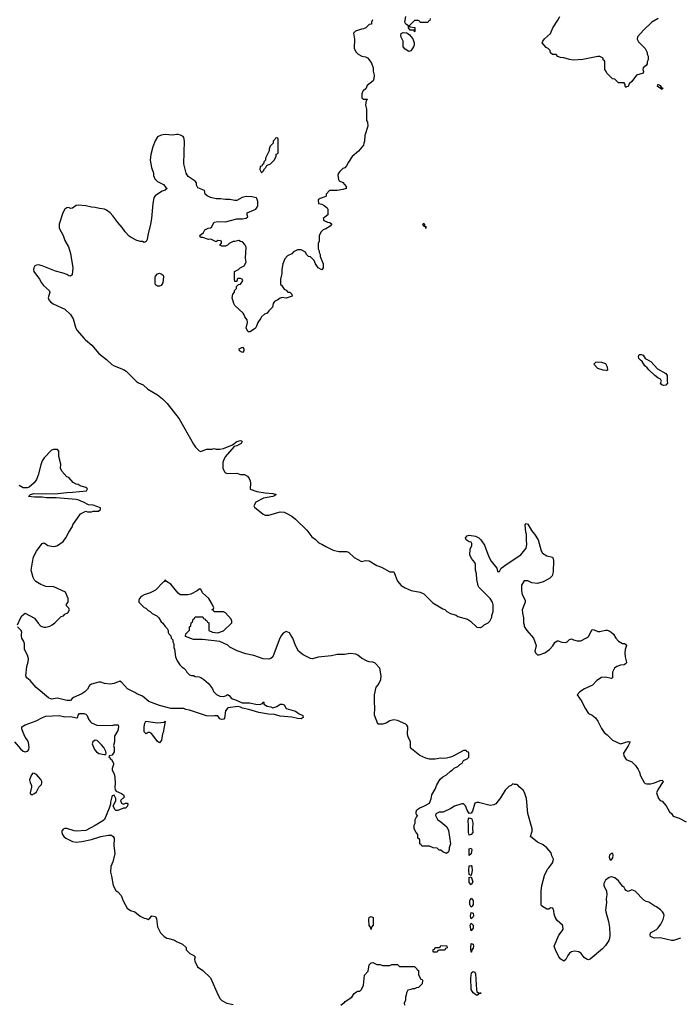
# Model space of a CAD drawing. Header units: inches. Extents: x 1992046 to 2239405, y 126834 to 266391.
# Tile 29 of 71: x 2035132 to 2042123, y 202953 to 213376. Entities that reach past the tile are written whole.
import ezdxf

# ---------------------------------------------------------------- set-up
doc = ezdxf.new("R2010")
doc.units = ezdxf.units.IN
doc.header["$MEASUREMENT"] = 0
for name, color, linetype in [('C0230', 7, 'Continuous'), ('C0231', 7, 'Continuous'), ('C0240', 7, 'Continuous'), ('C0241', 7, 'Continuous')]:
    doc.layers.add(name, color=color, linetype=linetype)

msp = doc.modelspace()

# ---------------------------------------------------------------- linework, layer by layer
at = {"layer": 'C0230', "color": 6, "elevation": 100}
for points in [[(2035815, 210000), (2035827, 209987), (2035894, 209930), (2035970, 209843), (2036050, 209779), (2036106, 209726), (2036130, 209711), (2036230, 209674), (2036257, 209657), (2036367, 209547), (2036390, 209531), (2036438, 209510), (2036486, 209466), (2036590, 209406), (2036644, 209364), (2036694, 209314), (2036821, 209150), (2036970, 208882), (2036991, 208850), (2037030, 208812), (2037050, 208805), (2037110, 208831), (2037170, 208831), (2037190, 208836), (2037210, 208831), (2037250, 208831), (2037290, 208838), (2037383, 208877), (2037430, 208910), (2037470, 208923), (2037479, 208919), (2037486, 208910), (2037474, 208890), (2037430, 208865), (2037402, 208858), (2037305, 208750), (2037287, 208710), (2037283, 208690), (2037283, 208630), (2037298, 208590), (2037310, 208578), (2037330, 208571), (2037430, 208576), (2037470, 208562), (2037510, 208562), (2037544, 208544), (2037560, 208520), (2037570, 208494), (2037576, 208470), (2037571, 208410), (2037583, 208403), (2037643, 208383), (2037730, 208369), (2037810, 208361), (2037847, 208350), (2037830, 208336), (2037812, 208330), (2037711, 208310), (2037632, 208270), (2037611, 208230), (2037617, 208217), (2037710, 208141), (2037730, 208131), (2037770, 208131), (2037890, 208167), (2037930, 208163), (2037953, 208153), (2038010, 208121), (2038051, 208090), (2038172, 207972), (2038222, 207902), (2038258, 207878), (2038290, 207845), (2038310, 207831), (2038330, 207825), (2038370, 207798), (2038450, 207762), (2038510, 207745), (2038590, 207745), (2038610, 207738), (2038670, 207682), (2038750, 207642), (2038790, 207651), (2038830, 207646), (2038910, 207598), (2038962, 207582), (2039050, 207531), (2039090, 207531), (2039131, 207431), (2039168, 207388), (2039210, 207363), (2039275, 207335), (2039370, 207316), (2039410, 207298), (2039504, 207204), (2039610, 207138), (2039630, 207131), (2039652, 207110), (2039690, 207091), (2039751, 207071), (2039770, 207058), (2039870, 207031), (2039902, 207010), (2039970, 206945), (2040000, 206943)], [(2035108, 206970), (2035140, 207040), (2035156, 207064), (2035190, 207092), (2035290, 207042), (2035326, 206986), (2035357, 206957), (2035386, 206946), (2035410, 206947), (2035450, 206957), (2035475, 206970), (2035504, 206990), (2035570, 207058), (2035594, 207066), (2035610, 207082), (2035642, 207098), (2035658, 207130), (2035650, 207146), (2035626, 207170), (2035626, 207190), (2035646, 207210), (2035646, 207250), (2035615, 207315), (2035492, 207372), (2035410, 207377), (2035357, 207397), (2035302, 207430), (2035290, 207442), (2035274, 207470), (2035254, 207550), (2035266, 207634), (2035279, 207690), (2035309, 207751), (2035370, 207831), (2035390, 207838), (2035431, 207811), (2035490, 207799), (2035510, 207801), (2035530, 207811), (2035590, 207851), (2035619, 207890), (2035650, 207952), (2035689, 208011), (2035695, 208030), (2035775, 208145), (2035830, 208172), (2035850, 208165), (2035890, 208165), (2035910, 208172), (2035967, 208173), (2035986, 208190), (2035986, 208210), (2035910, 208235), (2035860, 208240), (2035806, 208270), (2035778, 208278), (2035758, 208290), (2035730, 208296), (2035516, 208316), (2035414, 208314), (2035370, 208321), (2035290, 208321), (2035226, 208330), (2035246, 208350), (2035280, 208360), (2035370, 208357), (2035410, 208362), (2035503, 208357), (2035630, 208372), (2035690, 208373), (2035838, 208390), (2035848, 208410), (2035830, 208422), (2035770, 208442), (2035750, 208455), (2035730, 208458), (2035696, 208476), (2035650, 208528), (2035630, 208538), (2035576, 208596), (2035562, 208630), (2035568, 208670), (2035547, 208753), (2035546, 208810), (2035530, 208826), (2035490, 208826), (2035470, 208818), (2035390, 208738), (2035370, 208706), (2035355, 208665), (2035327, 208553), (2035311, 208510), (2035286, 208474), (2035231, 208429), (2035210, 208421), (2035170, 208419), (2035125, 208445)], [(2040000, 207359), (2039990, 207369), (2039983, 207383), (2039969, 207449), (2039966, 207510), (2039954, 207550), (2039955, 207610), (2039949, 207630), (2039913, 207673), (2039895, 207710), (2039898, 207770), (2039918, 207810), (2039918, 207830), (2039910, 207846), (2039890, 207848), (2039858, 207870), (2039848, 207890), (2039869, 207911), (2039890, 207918), (2039954, 207910), (2039991, 207891), (2040000, 207881)], [(2040000, 205086), (2039990, 205089), (2039970, 205089), (2039950, 205082), (2039924, 204996), (2039910, 204977), (2039890, 204973), (2039868, 205008), (2039850, 205055), (2039830, 205075), (2039810, 205074), (2039732, 205050), (2039695, 205025), (2039612, 204988), (2039570, 204986), (2039534, 204970), (2039532, 204950), (2039552, 204910), (2039590, 204885), (2039651, 204831), (2039671, 204791), (2039691, 204650), (2039678, 204610), (2039678, 204590), (2039670, 204566), (2039650, 204548), (2039610, 204566), (2039590, 204586), (2039570, 204586), (2039550, 204606), (2039508, 204608), (2039467, 204627), (2039387, 204627), (2039382, 204642), (2039366, 204650), (2039366, 204690), (2039362, 204702), (2039346, 204710), (2039346, 204750), (2039326, 204770), (2039308, 204810), (2039308, 204850), (2039318, 204870), (2039318, 204910), (2039328, 204932), (2039346, 204950), (2039335, 204955), (2039326, 204970), (2039326, 204990), (2039335, 205010), (2039366, 205034), (2039408, 205050), (2039470, 205082), (2039487, 205127), (2039495, 205170), (2039529, 205230), (2039545, 205275), (2039583, 205337), (2039610, 205362), (2039650, 205382), (2039690, 205422), (2039710, 205432), (2039730, 205452), (2039770, 205472), (2039790, 205492), (2039815, 205505), (2039830, 205534), (2039866, 205550), (2039886, 205570), (2039886, 205610), (2039882, 205622), (2039867, 205627), (2039858, 205638), (2039830, 205638), (2039719, 205581), (2039690, 205569), (2039650, 205559), (2039610, 205555), (2039590, 205559), (2039530, 205549), (2039470, 205549), (2039430, 205557), (2039367, 205587), (2039277, 205657), (2039269, 205670), (2039269, 205730), (2039243, 205783), (2039237, 205810), (2039239, 205890), (2039230, 205908), (2039218, 205918), (2039130, 205957), (2039090, 205964), (2039050, 205955), (2039010, 205929), (2038970, 205917), (2038930, 205917), (2038922, 205922), (2038885, 206015), (2038890, 206090), (2038885, 206150), (2038887, 206230), (2038906, 206310), (2038930, 206339), (2038955, 206390), (2038956, 206430), (2038942, 206510), (2038890, 206566), (2038870, 206573), (2038830, 206577), (2038810, 206585), (2038750, 206617), (2038710, 206650), (2038690, 206659), (2038630, 206665), (2038570, 206656), (2038490, 206655), (2038430, 206642), (2038290, 206629), (2038230, 206610), (2038210, 206612), (2038130, 206652), (2038082, 206690), (2038052, 206750), (2038021, 206830), (2038002, 206862), (2037986, 206886), (2037950, 206899), (2037920, 206880), (2037897, 206850), (2037878, 206810), (2037810, 206630), (2037790, 206613), (2037770, 206605), (2037710, 206609), (2037610, 206646), (2037524, 206664), (2037434, 206694), (2037355, 206735), (2037333, 206753), (2037250, 206792), (2037065, 206815), (2036970, 206815), (2036887, 206847), (2036890, 206874), (2036927, 206913), (2036928, 206950), (2036942, 206958), (2036946, 206990), (2036962, 206998), (2036966, 207030), (2036982, 207038), (2036990, 207054), (2037070, 207054), (2037078, 207038), (2037094, 207030), (2037098, 207018), (2037113, 207013), (2037118, 206998), (2037134, 206990), (2037134, 206910), (2037172, 206892), (2037230, 206887), (2037290, 206906), (2037378, 206990), (2037378, 207010), (2037368, 207030), (2037310, 207098), (2037290, 207108), (2037190, 207106), (2037182, 207122), (2037167, 207127), (2037170, 207134), (2037182, 207138), (2037186, 207150), (2037168, 207190), (2037133, 207250), (2037068, 207310), (2037047, 207347), (2037030, 207348), (2037011, 207329), (2036944, 207296), (2036910, 207289), (2036830, 207289), (2036810, 207304), (2036730, 207401), (2036686, 207430), (2036670, 207446), (2036665, 207430), (2036650, 207421), (2036570, 207336), (2036513, 207307), (2036450, 207289), (2036418, 207270), (2036398, 207250), (2036391, 207230), (2036392, 207210), (2036450, 207152), (2036465, 207145), (2036490, 207122), (2036514, 207110), (2036534, 207090), (2036584, 207064), (2036604, 207044), (2036630, 207002), (2036646, 206986), (2036670, 206952), (2036692, 206930), (2036702, 206910), (2036702, 206890), (2036710, 206874), (2036730, 206854), (2036734, 206830), (2036754, 206810), (2036754, 206790), (2036762, 206770), (2036762, 206730), (2036771, 206711), (2036781, 206630), (2036798, 206590), (2036825, 206545), (2036850, 206522), (2036870, 206512), (2036891, 206491), (2036902, 206470), (2036930, 206442), (2036950, 206432), (2036970, 206432), (2036990, 206422), (2037030, 206418), (2037050, 206411), (2037082, 206390), (2037131, 206350), (2037171, 206291), (2037183, 206263), (2037214, 206234), (2037250, 206216), (2037290, 206211), (2037319, 206221), (2037331, 206231), (2037350, 206222), (2037372, 206190), (2037417, 206177), (2037485, 206145), (2037565, 206145), (2037630, 206131), (2037673, 206127), (2037702, 206138), (2037710, 206154), (2037714, 206150), (2037714, 206130), (2037752, 206110), (2037790, 206101), (2037810, 206091), (2037853, 206107), (2037890, 206131), (2037910, 206131), (2037930, 206122), (2037950, 206085), (2038050, 206055), (2038089, 206029), (2038127, 206010), (2038131, 205990), (2038110, 205976), (2038070, 205978), (2038010, 205992), (2037890, 206004), (2037830, 206020), (2037764, 206024), (2037662, 206042), (2037555, 206075), (2037490, 206087), (2037470, 206100), (2037444, 206104), (2037336, 206090), (2037310, 206058), (2037298, 205982), (2037291, 205970), (2037269, 205969), (2037250, 205974), (2037228, 206008), (2037192, 206008), (2037170, 206002), (2037110, 206005), (2036930, 206066), (2036890, 206072), (2036870, 206083), (2036730, 206084), (2036610, 206115), (2036498, 206158), (2036430, 206216), (2036370, 206241), (2036350, 206255), (2036271, 206291), (2036210, 206363), (2036190, 206373), (2036132, 206348), (2036090, 206341), (2036030, 206349), (2035990, 206364), (2035970, 206364), (2035890, 206343), (2035870, 206329), (2035848, 206290), (2035820, 206260), (2035790, 206238), (2035701, 206199), (2035687, 206190), (2035670, 206169), (2035630, 206170), (2035530, 206195), (2035470, 206183), (2035437, 206197), (2035305, 206305), (2035241, 206381), (2035207, 206410), (2035201, 206421), (2035198, 206430), (2035207, 206530), (2035223, 206577), (2035225, 206610), (2035214, 206650), (2035182, 206710), (2035184, 206770), (2035175, 206795), (2035153, 206830), (2035149, 206850), (2035149, 206871), (2035155, 206890), (2035148, 206910), (2035109, 206950)], [(2035075, 205730), (2035139, 205659), (2035170, 205634), (2035190, 205627), (2035209, 205631), (2035221, 205639), (2035229, 205651), (2035233, 205670), (2035224, 205724), (2035213, 205750), (2035190, 205782), (2035169, 205830), (2035154, 205870), (2035155, 205890), (2035188, 205910), (2035307, 205953), (2035372, 205988), (2035410, 206002), (2035550, 206010), (2035610, 205995), (2035670, 206001), (2035735, 205985), (2035748, 205992), (2035750, 206014), (2035766, 206030), (2035810, 206032), (2035830, 206025), (2035845, 206010), (2035861, 205970), (2035882, 205942), (2035893, 205933), (2035948, 205908), (2036110, 205905), (2036130, 205911), (2036174, 205910), (2036178, 205890), (2036171, 205850), (2036136, 205790), (2036135, 205730), (2036126, 205694), (2036131, 205671), (2036130, 205626), (2036111, 205589), (2036078, 205582), (2036074, 205570), (2036085, 205565), (2036090, 205554), (2036104, 205544), (2036124, 205504), (2036125, 205490), (2036112, 205450), (2036112, 205430), (2036131, 205391), (2036138, 205358), (2036142, 205290), (2036139, 205250), (2036143, 205223), (2036152, 205210), (2036210, 205186), (2036231, 205170), (2036238, 205150), (2036236, 205144), (2036198, 205110), (2036210, 205082), (2036230, 205072), (2036250, 205082), (2036270, 205082), (2036276, 205070), (2036271, 205050), (2036250, 205029), (2036230, 205029), (2036170, 205006), (2036150, 205005), (2036142, 205010), (2036122, 205050), (2036149, 205110), (2036149, 205130), (2036130, 205168), (2036110, 205158), (2036106, 205150), (2036092, 205092), (2036092, 205070), (2036079, 205030), (2036028, 204910), (2036010, 204895), (2035930, 204845), (2035830, 204792), (2035730, 204785), (2035708, 204788), (2035630, 204814), (2035610, 204815), (2035593, 204807), (2035583, 204797), (2035579, 204790), (2035579, 204770), (2035584, 204750), (2035597, 204730), (2035619, 204710), (2035690, 204678), (2035730, 204670), (2035790, 204677), (2035890, 204696), (2035991, 204729), (2036070, 204745), (2036103, 204743), (2036121, 204730), (2036131, 204710), (2036127, 204630), (2036140, 204550), (2036118, 204462), (2036095, 204410), (2036091, 204350), (2036103, 204310), (2036121, 204210), (2036150, 204158), (2036170, 204145), (2036205, 204105), (2036227, 204047), (2036270, 203972), (2036306, 203946), (2036351, 203931), (2036406, 203886), (2036450, 203865), (2036470, 203862), (2036490, 203852), (2036510, 203865), (2036530, 203891), (2036570, 203881), (2036578, 203858), (2036590, 203774), (2036622, 203710), (2036662, 203670), (2036690, 203652), (2036710, 203651), (2036770, 203631), (2036790, 203618), (2036854, 203590), (2036893, 203553), (2036894, 203530), (2036934, 203490), (2036974, 203470), (2036990, 203454), (2036982, 203430), (2036985, 203410), (2037012, 203350), (2037071, 203311), (2037150, 203232), (2037231, 203050), (2037252, 203010), (2037270, 202992), (2037325, 202965), (2037390, 202951)], [(2038530, 202942), (2038550, 202962), (2038568, 202972), (2038576, 202984), (2038648, 203030), (2038673, 203067), (2038695, 203085), (2038710, 203092), (2038730, 203092), (2038749, 203111), (2038770, 203154), (2038780, 203260), (2038818, 203302), (2038829, 203370), (2038850, 203392), (2038870, 203394), (2038910, 203374), (2038947, 203373), (2038970, 203362), (2039050, 203362), (2039070, 203374), (2039130, 203374), (2039150, 203354), (2039310, 203354), (2039334, 203330), (2039338, 203318), (2039354, 203310), (2039354, 203270), (2039364, 203244), (2039378, 203218), (2039390, 203214), (2039393, 203207), (2039392, 203170), (2039354, 203130), (2039330, 203128), (2039310, 203118), (2039290, 203118), (2039272, 203108), (2039238, 203102), (2039224, 203076), (2039222, 203050), (2039214, 203030), (2039213, 202993), (2039202, 202970), (2039204, 202944)], [(2040000, 203069), (2039990, 203068), (2039984, 203056), (2039970, 203047), (2039930, 203073), (2039909, 203110), (2039905, 203230), (2039914, 203286), (2039930, 203299), (2039950, 203293), (2039956, 203276), (2039966, 203106), (2039970, 203090), (2039990, 203070), (2040000, 203070)]]:
    msp.add_lwpolyline(points, dxfattribs=at)
for points in [[(2037490, 209853), (2037458, 209870), (2037454, 209890), (2037490, 209908), (2037504, 209890), (2037503, 209870)], [(2036610, 205722), (2036590, 205735), (2036542, 205802), (2036523, 205823), (2036510, 205829), (2036490, 205829), (2036470, 205815), (2036450, 205838), (2036448, 205890), (2036455, 205930), (2036465, 205950), (2036590, 205933), (2036659, 205941), (2036672, 205950), (2036651, 205831), (2036643, 205817), (2036631, 205750)], [(2035930, 205749), (2035907, 205733), (2035899, 205710), (2035924, 205650), (2035944, 205624), (2035970, 205607), (2036030, 205598), (2036042, 205598), (2036048, 205610), (2036044, 205630), (2036023, 205670), (2035999, 205699), (2035950, 205744)], [(2035270, 205399), (2035257, 205383), (2035237, 205330), (2035241, 205301), (2035255, 205270), (2035258, 205250), (2035242, 205190), (2035250, 205174), (2035270, 205174), (2035278, 205182), (2035290, 205185), (2035310, 205202), (2035334, 205250), (2035361, 205279), (2035366, 205294), (2035365, 205310), (2035354, 205334), (2035310, 205385), (2035290, 205397)], [(2039890, 204745), (2039880, 204770), (2039882, 204850), (2039877, 204890), (2039883, 204917), (2039890, 204927), (2039910, 204921), (2039915, 204915), (2039927, 204873), (2039923, 204810), (2039927, 204770), (2039910, 204749)], [(2039890, 204528), (2039888, 204592), (2039890, 204598), (2039910, 204605), (2039915, 204590), (2039910, 204546)], [(2039910, 204318), (2039890, 204326), (2039885, 204370), (2039890, 204418), (2039910, 204421), (2039915, 204410), (2039919, 204370)], [(2039910, 204218), (2039890, 204244), (2039888, 204270), (2039890, 204294), (2039910, 204302), (2039928, 204250)], [(2039910, 203981), (2039895, 204010), (2039897, 204050), (2039910, 204076), (2039930, 204050), (2039930, 204008), (2039921, 203990)], [(2038850, 203746), (2038846, 203770), (2038830, 203786), (2038827, 203850), (2038830, 203872), (2038850, 203882), (2038871, 203870), (2038871, 203789), (2038853, 203767)], [(2039910, 203859), (2039901, 203890), (2039910, 203926), (2039930, 203918), (2039934, 203890), (2039930, 203879)], [(2039910, 203729), (2039900, 203790), (2039910, 203811), (2039930, 203791), (2039932, 203770), (2039930, 203758)], [(2039510, 203506), (2039506, 203510), (2039507, 203533), (2039522, 203538), (2039530, 203554), (2039570, 203554), (2039582, 203558), (2039590, 203574), (2039653, 203573), (2039654, 203550), (2039638, 203542), (2039630, 203526), (2039570, 203526), (2039558, 203522), (2039550, 203506)], [(2039910, 203506), (2039905, 203550), (2039910, 203595), (2039930, 203590), (2039933, 203570), (2039930, 203548), (2039918, 203530), (2039914, 203506)]]:
    msp.add_lwpolyline(points, close=True, dxfattribs=at)
at = {"layer": 'C0231', "color": 6, "elevation": 100}
for points in [[(2038864, 213376), (2038854, 213350), (2038854, 213330), (2038830, 213326), (2038794, 213290), (2038770, 213278), (2038750, 213275), (2038686, 213254), (2038666, 213234), (2038674, 213170), (2038673, 213073), (2038690, 213034), (2038714, 213010), (2038754, 212990), (2038790, 212982), (2038811, 212971), (2038831, 212951), (2038855, 212915), (2038872, 212868), (2038872, 212830), (2038882, 212790), (2038878, 212750), (2038871, 212730), (2038810, 212678), (2038796, 212644), (2038770, 212628), (2038762, 212618), (2038752, 212590), (2038754, 212550), (2038770, 212534), (2038810, 212534), (2038812, 212530), (2038798, 212522), (2038792, 212470), (2038802, 212430), (2038802, 212310), (2038812, 212290), (2038816, 212250), (2038786, 212150), (2038782, 212090), (2038772, 212070), (2038771, 212049), (2038717, 211983), (2038650, 211928), (2038611, 211869), (2038591, 211829), (2038571, 211809), (2038550, 211799), (2038521, 211770), (2038506, 211750), (2038498, 211730), (2038504, 211684), (2038514, 211670), (2038550, 211652), (2038570, 211632), (2038585, 211610), (2038585, 211590), (2038550, 211577), (2038490, 211569), (2038410, 211569), (2038374, 211530), (2038374, 211510), (2038370, 211506), (2038310, 211482), (2038292, 211470), (2038294, 211430), (2038330, 211422), (2038354, 211410), (2038384, 211384), (2038392, 211370), (2038394, 211310), (2038345, 211270), (2038352, 211250), (2038390, 211231), (2038414, 211230), (2038434, 211210), (2038418, 211190), (2038370, 211161), (2038342, 211150), (2038322, 211130), (2038302, 211090), (2038302, 211030), (2038292, 211008), (2038292, 210952), (2038302, 210930), (2038302, 210910), (2038311, 210891), (2038312, 210870), (2038342, 210790), (2038345, 210750), (2038330, 210729), (2038290, 210748), (2038262, 210790), (2038248, 210828), (2038210, 210866), (2038189, 210869), (2038168, 210890), (2038155, 210915), (2038110, 210938), (2038070, 210938), (2038030, 210918), (2038010, 210898), (2037965, 210875), (2037937, 210843), (2037916, 210790), (2037905, 210730), (2037905, 210690), (2037891, 210630), (2037893, 210573), (2037904, 210564), (2037930, 210522), (2037950, 210512), (2037970, 210492), (2037991, 210491), (2038012, 210470), (2038014, 210450), (2037950, 210429), (2037910, 210434), (2037890, 210429), (2037865, 210410), (2037827, 210393), (2037813, 210370), (2037807, 210333), (2037767, 210293), (2037752, 210270), (2037723, 210257), (2037692, 210230), (2037685, 210215), (2037651, 210170), (2037639, 210130), (2037627, 210110), (2037570, 210073), (2037550, 210073), (2037528, 210110), (2037541, 210170), (2037538, 210198), (2037514, 210230), (2037509, 210250), (2037495, 210270), (2037409, 210350), (2037397, 210370), (2037382, 210430), (2037388, 210470), (2037406, 210490), (2037406, 210510), (2037426, 210530), (2037427, 210553), (2037448, 210572), (2037470, 210578), (2037494, 210610), (2037486, 210630), (2037470, 210635), (2037445, 210635), (2037434, 210630), (2037430, 210606), (2037410, 210606), (2037406, 210630), (2037406, 210710), (2037446, 210730), (2037466, 210750), (2037508, 210772), (2037528, 210810), (2037522, 210850), (2037527, 210967), (2037516, 210996), (2037490, 211026), (2037468, 211028), (2037450, 211038), (2037410, 211028), (2037390, 211028), (2037350, 211008), (2037330, 210988), (2037310, 210978), (2037270, 210978), (2037248, 210990), (2037266, 211010), (2037266, 211030), (2037256, 211036), (2037230, 211038), (2037210, 211026), (2037154, 211054), (2037130, 211049), (2037070, 211069), (2037046, 211070), (2037038, 211090), (2037077, 211123), (2037090, 211152), (2037126, 211170), (2037150, 211172), (2037160, 211180), (2037189, 211231), (2037230, 211239), (2037310, 211235), (2037430, 211267), (2037490, 211267), (2037530, 211274), (2037546, 211290), (2037538, 211310), (2037538, 211330), (2037629, 211370), (2037644, 211390), (2037653, 211410), (2037653, 211450), (2037643, 211483), (2037639, 211490), (2037590, 211502), (2037530, 211506), (2037486, 211494), (2037430, 211463), (2037410, 211463), (2037354, 211474), (2037310, 211471), (2037258, 211478), (2037210, 211479), (2037150, 211495), (2037116, 211510), (2037095, 211530), (2037088, 211568), (2037017, 211597), (2037003, 211623), (2037002, 211650), (2036990, 211666), (2036916, 211716), (2036892, 211750), (2036870, 211850), (2036875, 212090), (2036869, 212129), (2036860, 212140), (2036835, 212155), (2036810, 212162), (2036790, 212162), (2036750, 212155), (2036670, 212159), (2036630, 212154), (2036590, 212135), (2036566, 212094), (2036542, 212030), (2036521, 211950), (2036514, 211890), (2036527, 211813), (2036546, 211750), (2036546, 211726), (2036561, 211690), (2036590, 211664), (2036655, 211630), (2036680, 211600), (2036694, 211590), (2036672, 211570), (2036641, 211559), (2036579, 211521), (2036564, 211510), (2036550, 211490), (2036539, 211430), (2036527, 211270), (2036517, 211210), (2036486, 211094), (2036481, 211050), (2036470, 211028), (2036450, 211019), (2036430, 211029), (2036410, 211029), (2036370, 211039), (2036310, 211069), (2036290, 211084), (2036249, 211130), (2036217, 211177), (2036169, 211230), (2036119, 211299), (2036089, 211330), (2036050, 211359), (2036029, 211369), (2035977, 211377), (2035930, 211389), (2035890, 211392), (2035830, 211407), (2035750, 211412), (2035731, 211409), (2035690, 211382), (2035670, 211378), (2035649, 211389), (2035630, 211385), (2035611, 211370), (2035588, 211330), (2035548, 211210), (2035551, 211170), (2035592, 211092), (2035610, 211038), (2035648, 210970), (2035670, 210902), (2035695, 210750), (2035686, 210674), (2035670, 210662), (2035650, 210664), (2035630, 210677), (2035590, 210693), (2035510, 210713), (2035370, 210769), (2035330, 210781), (2035310, 210779), (2035292, 210770), (2035283, 210750), (2035279, 210730), (2035283, 210710), (2035341, 210630), (2035361, 210590), (2035383, 210563), (2035444, 210510), (2035451, 210490), (2035434, 210430), (2035441, 210410), (2035457, 210390), (2035487, 210367), (2035611, 210310), (2035670, 210255), (2035699, 210210), (2035722, 210122), (2035736, 210090), (2035815, 210000)], [(2039474, 213390), (2039473, 213367), (2039458, 213362), (2039450, 213346), (2039370, 213346), (2039362, 213362), (2039350, 213366), (2039310, 213366), (2039254, 213310), (2039262, 213302), (2039313, 213293), (2039314, 213250), (2039310, 213249), (2039306, 213266), (2039264, 213264), (2039248, 213290), (2039246, 213310), (2039218, 213330), (2039209, 213350), (2039218, 213410)]]:
    msp.add_lwpolyline(points, dxfattribs=at)
for points in [[(2039250, 213038), (2039210, 213064), (2039190, 213089), (2039189, 213150), (2039169, 213191), (2039165, 213210), (2039170, 213231), (2039190, 213239), (2039230, 213238), (2039257, 213217), (2039293, 213173), (2039306, 213130), (2039305, 213110), (2039298, 213090), (2039270, 213048)], [(2037850, 212126), (2037838, 212122), (2037833, 212107), (2037814, 212090), (2037814, 212070), (2037784, 212036), (2037773, 212007), (2037772, 211988), (2037734, 211910), (2037734, 211890), (2037714, 211870), (2037713, 211847), (2037698, 211842), (2037693, 211827), (2037678, 211822), (2037674, 211790), (2037690, 211754), (2037710, 211774), (2037722, 211798), (2037738, 211810), (2037747, 211833), (2037786, 211850), (2037830, 211894), (2037846, 211930), (2037847, 211953), (2037862, 211958), (2037866, 211970), (2037866, 212110), (2037862, 212122)], [(2039430, 211166), (2039426, 211186), (2039410, 211188), (2039398, 211210), (2039403, 211217), (2039410, 211218), (2039416, 211210), (2039414, 211194), (2039431, 211190)], [(2036590, 210554), (2036570, 210569), (2036565, 210590), (2036565, 210650), (2036570, 210662), (2036590, 210686), (2036610, 210691), (2036630, 210686), (2036651, 210671), (2036654, 210654), (2036646, 210590), (2036630, 210562), (2036610, 210554)]]:
    msp.add_lwpolyline(points, close=True, dxfattribs=at)
at = {"layer": 'C0240', "color": 6, "elevation": 100}
for points in [[(2041950, 209505), (2041929, 209510), (2041913, 209530), (2041925, 209550), (2041915, 209570), (2041885, 209585), (2041854, 209610), (2041789, 209670), (2041772, 209692), (2041749, 209710), (2041719, 209759), (2041702, 209770), (2041685, 209790), (2041682, 209810), (2041689, 209831), (2041708, 209832), (2041730, 209825), (2041751, 209790), (2041810, 209758), (2041881, 209681), (2041971, 209631), (2041983, 209610), (2041983, 209550), (2041988, 209530), (2041970, 209507)], [(2041350, 209658), (2041343, 209663), (2041307, 209667), (2041250, 209684), (2041209, 209730), (2041229, 209750), (2041250, 209754), (2041290, 209750), (2041330, 209735), (2041350, 209702), (2041354, 209666)], [(2041390, 204549), (2041375, 204530), (2041371, 204510), (2041378, 204490), (2041390, 204478), (2041410, 204502), (2041414, 204530), (2041409, 204549)]]:
    msp.add_lwpolyline(points, close=True, dxfattribs=at)
for points in [[(2040000, 207881), (2040011, 207870), (2040050, 207812), (2040095, 207690), (2040123, 207643), (2040182, 207570), (2040190, 207534), (2040210, 207534), (2040228, 207570), (2040290, 207616), (2040434, 207710), (2040490, 207782), (2040498, 207822), (2040494, 207870), (2040497, 207910), (2040495, 207930), (2040487, 207950), (2040482, 208030), (2040490, 208042), (2040510, 208036), (2040548, 207968), (2040581, 207930), (2040619, 207870), (2040650, 207752), (2040664, 207730), (2040710, 207702), (2040770, 207685), (2040779, 207670), (2040781, 207650), (2040776, 207530), (2040766, 207490), (2040740, 207460), (2040670, 207424), (2040610, 207409), (2040550, 207414), (2040510, 207434), (2040470, 207434), (2040441, 207390), (2040443, 207330), (2040451, 207290), (2040482, 207230), (2040482, 207210), (2040451, 207130), (2040452, 207092), (2040464, 207044), (2040465, 206990), (2040471, 206971), (2040472, 206952), (2040498, 206910), (2040571, 206830), (2040598, 206750), (2040585, 206690), (2040590, 206674), (2040610, 206654), (2040630, 206652), (2040690, 206672), (2040738, 206710), (2040774, 206746), (2040796, 206784), (2040820, 206800), (2040830, 206802), (2040870, 206785), (2040910, 206782), (2040926, 206790), (2040950, 206814), (2040970, 206822), (2040994, 206810), (2041030, 206801), (2041070, 206801), (2041130, 206831), (2041150, 206846), (2041190, 206922), (2041210, 206918), (2041250, 206898), (2041270, 206899), (2041330, 206913), (2041350, 206913), (2041370, 206905), (2041392, 206892), (2041416, 206870), (2041441, 206830), (2041470, 206796), (2041510, 206771), (2041531, 206771), (2041544, 206764), (2041552, 206750), (2041538, 206710), (2041536, 206670), (2041538, 206630), (2041551, 206590), (2041552, 206568), (2041544, 206556), (2041530, 206548), (2041490, 206542), (2041451, 206529), (2041425, 206510), (2041405, 206470), (2041405, 206410), (2041390, 206401), (2041330, 206416), (2041290, 206414), (2041240, 206380), (2041192, 206330), (2041110, 206294), (2041061, 206259), (2041032, 206230), (2041080, 206160), (2041112, 206090), (2041152, 206032), (2041190, 206012), (2041224, 205984), (2041251, 205951), (2041290, 205872), (2041318, 205830), (2041350, 205805), (2041405, 205750), (2041490, 205711), (2041570, 205735), (2041593, 205733), (2041572, 205690), (2041522, 205610), (2041524, 205584), (2041550, 205546), (2041610, 205518), (2041650, 205482), (2041678, 205438), (2041691, 205410), (2041701, 205370), (2041740, 205300), (2041750, 205291), (2041770, 205286), (2041806, 205286), (2041850, 205296), (2041910, 205322), (2041930, 205327), (2041939, 205319), (2041942, 205310), (2041888, 205230), (2041871, 205190), (2041892, 205130), (2041911, 205111), (2041930, 205102), (2041974, 205054), (2042010, 204992), (2042030, 204972), (2042046, 204946), (2042110, 204925), (2042184, 204884)], [(2040000, 206943), (2040010, 206942), (2040028, 206952), (2040046, 206970), (2040090, 206992), (2040108, 207010), (2040128, 207050), (2040129, 207070), (2040142, 207110), (2040143, 207183), (2040135, 207210), (2040110, 207248), (2040000, 207359)], [(2042126, 203654), (2042050, 203630), (2042030, 203629), (2041910, 203658), (2041850, 203654), (2041822, 203662), (2041808, 203670), (2041803, 203683), (2041809, 203710), (2041870, 203746), (2041890, 203763), (2041918, 203802), (2041941, 203850), (2041952, 203892), (2041949, 203910), (2041936, 203930), (2041913, 203953), (2041870, 203985), (2041852, 203992), (2041790, 204033), (2041762, 204042), (2041737, 204057), (2041646, 204150), (2041610, 204166), (2041570, 204148), (2041550, 204158), (2041535, 204175), (2041528, 204190), (2041510, 204202), (2041470, 204261), (2041430, 204290), (2041410, 204298), (2041390, 204301), (2041370, 204296), (2041330, 204267), (2041314, 204230), (2041312, 204210), (2041342, 204150), (2041344, 204110), (2041337, 204070), (2041343, 204030), (2041332, 203950), (2041334, 203930), (2041364, 203830), (2041374, 203766), (2041378, 203690), (2041373, 203650), (2041365, 203630), (2041330, 203574), (2041299, 203541), (2041170, 203429), (2041150, 203424), (2041130, 203429), (2041107, 203447), (2041074, 203490), (2041050, 203509), (2041004, 203516), (2040970, 203509), (2040950, 203494), (2040931, 203470), (2040910, 203428), (2040890, 203408), (2040858, 203430), (2040836, 203456), (2040801, 203530), (2040789, 203570), (2040836, 203684), (2040874, 203730), (2040884, 203750), (2040880, 203780), (2040876, 203790), (2040821, 203841), (2040797, 203877), (2040787, 203907), (2040784, 203944), (2040774, 203970), (2040750, 203973), (2040730, 203961), (2040710, 203959), (2040654, 203994), (2040649, 204010), (2040649, 204150), (2040659, 204210), (2040685, 204315), (2040716, 204384), (2040730, 204396), (2040769, 204450), (2040779, 204470), (2040782, 204490), (2040763, 204523), (2040755, 204555), (2040709, 204610), (2040670, 204642), (2040610, 204669), (2040538, 204730), (2040554, 204786), (2040554, 204810), (2040509, 204971), (2040494, 205130), (2040475, 205195), (2040460, 205220), (2040416, 205256), (2040406, 205270), (2040390, 205278), (2040370, 205278), (2040350, 205286), (2040334, 205270), (2040310, 205258), (2040270, 205218), (2040220, 205140), (2040170, 205075), (2040150, 205064), (2040110, 205059), (2040000, 205086)], [(2040000, 203070), (2040014, 203070), (2040000, 203069)]]:
    msp.add_lwpolyline(points, dxfattribs=at)
at = {"layer": 'C0241', "color": 6, "elevation": 100}
msp.add_lwpolyline([(2041890, 213388), (2041822, 213350), (2041736, 213270), (2041670, 213195), (2041667, 213170), (2041681, 213141), (2041750, 213072), (2041771, 213030), (2041772, 213012), (2041782, 212990), (2041782, 212950), (2041772, 212930), (2041772, 212910), (2041762, 212890), (2041730, 212866), (2041725, 212850), (2041732, 212828), (2041731, 212809), (2041658, 212790), (2041610, 212722), (2041583, 212697), (2041571, 212670), (2041555, 212665), (2041550, 212658), (2041538, 212670), (2041538, 212690), (2041530, 212706), (2041468, 212708), (2041430, 212746), (2041406, 212750), (2041346, 212810), (2041336, 212836), (2041326, 212850), (2041326, 212930), (2041322, 212942), (2041306, 212950), (2041306, 212970), (2041270, 212988), (2041250, 212988), (2041090, 212954), (2040990, 212949), (2040950, 212954), (2040890, 212974), (2040856, 212976), (2040828, 212988), (2040810, 213006), (2040770, 213006), (2040750, 213026), (2040746, 213050), (2040726, 213070), (2040703, 213083), (2040662, 213130), (2040669, 213150), (2040686, 213174), (2040749, 213230), (2040775, 213290), (2040828, 213370), (2040848, 213410)], dxfattribs=at)
msp.add_lwpolyline([(2041930, 212638), (2041882, 212670), (2041886, 212690), (2041889, 212691), (2041910, 212678), (2041921, 212661), (2041938, 212650)], close=True, dxfattribs=at)

doc.saveas('drawing.dxf')
